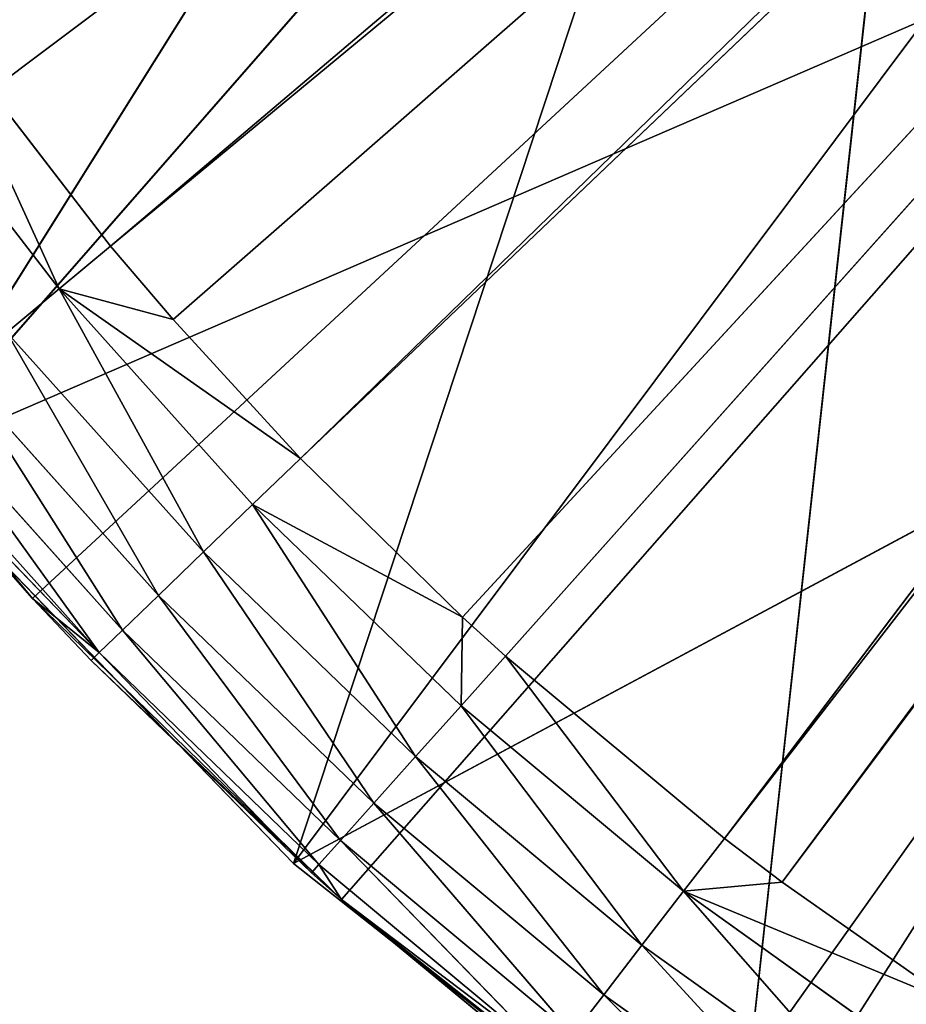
# Model space of a CAD drawing. Extents: x 0 to 20, y -20 to 0.
# Tile 3 of 250: x 2.6 to 4.8, y -17.8 to -15.4. Entities that reach past the tile are written whole.
import ezdxf

# ---------------------------------------------------------------- set-up
doc = ezdxf.new("R2010")
doc.units = 0
doc.header["$LTSCALE"] = 25.4
doc.layers.get('0').update_dxf_attribs({"color": 13, "linetype": 'CONTINUOUS'})

# ---------------------------------------------------------------- blocks, each defined once
blk = doc.blocks.new('BULB-LED-G9-LENS-9173_STL')
at = {"color": 7}
for p, q in [((2.7336, 52.7852, 16.0472), (2.3115, 52.7852, 15.5006)), ((2.7336, 52.7852, 16.0472), (2.3115, 52.7852, 15.5006)), ((2.7336, 52.7852, 16.0472), (2.4407, 52.7474, 15.4082)), ((2.7336, 52.7852, 16.0472), (2.4407, 52.7474, 15.4082)), ((2.7336, 52.7852, 16.0472), (2.6086, 52.7697, 16.1512)), ((2.7336, 52.7852, 16.0472), (2.6086, 52.7697, 16.1512)), ((2.8557, 52.7474, 15.9456), (2.7336, 52.7852, 16.0472)), ((2.7336, 52.7852, 16.0472), (3.0051, 52.7474, 16.1207)), ((2.7336, 52.7852, 16.0472), (3.0051, 52.7474, 16.1207)), ((2.7336, 52.7852, 16.0472), (3.3087, 52.7474, 16.4512)), ((2.7336, 52.7852, 16.0472), (3.3087, 52.7474, 16.4512)), ((2.7336, 52.7852, 16.0472), (3.1944, 52.7852, 16.5615)), ((2.7336, 52.7852, 16.0472), (3.1944, 52.7852, 16.5615)), ((2.7336, 52.7852, 16.0472), (3.0773, 52.7697, 16.6743)), ((2.7336, 52.7852, 16.0472), (3.0773, 52.7697, 16.6743)), ((2.8557, 52.7474, 15.9456), (2.7336, 52.7852, 16.0472)), ((3.0773, 52.7697, 16.6743), (3.1944, 52.7852, 16.5615)), ((3.0773, 52.7697, 16.6743), (3.1944, 52.7852, 16.5615)), ((3.3087, 52.7474, 16.4512), (3.1944, 52.7852, 16.5615)), ((3.1944, 52.7852, 16.5615), (3.6953, 52.7474, 16.8295)), ((3.3087, 52.7474, 16.4512), (3.1944, 52.7852, 16.5615)), ((3.1944, 52.7852, 16.5615), (3.6953, 52.7474, 16.8295)), ((3.1944, 52.7852, 16.5615), (3.6915, 52.7852, 17.0407)), ((3.1944, 52.7852, 16.5615), (3.6915, 52.7852, 17.0407)), ((3.1944, 52.7852, 16.5615), (3.583, 52.7697, 17.1618)), ((3.1944, 52.7852, 16.5615), (3.583, 52.7697, 17.1618)), ((3.6915, 52.7852, 17.0407), (3.583, 52.7697, 17.1618)), ((3.6915, 52.7852, 17.0407), (3.583, 52.7697, 17.1618)), ((4.1229, 52.7697, 17.6111), (3.6915, 52.7852, 17.0407)), ((4.1229, 52.7697, 17.6111), (3.6915, 52.7852, 17.0407)), ((4.2222, 52.7852, 17.4825), (3.6915, 52.7852, 17.0407)), ((4.2222, 52.7852, 17.4825), (3.6915, 52.7852, 17.0407)), ((3.7975, 52.7474, 16.9224), (3.6915, 52.7852, 17.0407)), ((3.6953, 52.7474, 16.8295), (3.6915, 52.7852, 17.0407)), ((3.7975, 52.7474, 16.9224), (3.6915, 52.7852, 17.0407)), ((3.6953, 52.7474, 16.8295), (3.6915, 52.7852, 17.0407)), ((4.2222, 52.7852, 17.4825), (3.7975, 52.7474, 16.9224)), ((4.2222, 52.7852, 17.4825), (3.7975, 52.7474, 16.9224)), ((4.2222, 52.7852, 17.4825), (4.1229, 52.7697, 17.6111)), ((4.2222, 52.7852, 17.4825), (4.1229, 52.7697, 17.6111)), ((4.3193, 52.7474, 17.3567), (4.2222, 52.7852, 17.4825)), ((4.2222, 52.7852, 17.4825), (4.4569, 52.7474, 17.461)), ((4.2222, 52.7852, 17.4825), (4.4569, 52.7474, 17.461)), ((4.2222, 52.7852, 17.4825), (4.8715, 52.7474, 17.7518)), ((4.2222, 52.7852, 17.4825), (4.8715, 52.7474, 17.7518)), ((4.2222, 52.7852, 17.4825), (4.7838, 52.7852, 17.8842)), ((4.2222, 52.7852, 17.4825), (4.7838, 52.7852, 17.8842)), ((4.2222, 52.7852, 17.4825), (4.6941, 52.7697, 18.0198)), ((4.2222, 52.7852, 17.4825), (4.6941, 52.7697, 18.0198)), ((4.3193, 52.7474, 17.3567), (4.2222, 52.7852, 17.4825)), ((2.6086, 52.7697, 16.1512), (3.0773, 52.7697, 16.6743)), ((2.6086, 52.7697, 16.1512), (3.0773, 52.7697, 16.6743)), ((2.6086, 52.7697, 16.1512), (2.9701, 52.7027, 16.7776)), ((2.6086, 52.7697, 16.1512), (2.9701, 52.7027, 16.7776)), ((2.9701, 52.7027, 16.7776), (3.0773, 52.7697, 16.6743)), ((2.9701, 52.7027, 16.7776), (3.0773, 52.7697, 16.6743)), ((3.0773, 52.7697, 16.6743), (3.583, 52.7697, 17.1618)), ((3.0773, 52.7697, 16.6743), (3.583, 52.7697, 17.1618)), ((3.0773, 52.7697, 16.6743), (3.4836, 52.7027, 17.2727)), ((3.0773, 52.7697, 16.6743), (3.4836, 52.7027, 17.2727)), ((3.583, 52.7697, 17.1618), (3.4836, 52.7027, 17.2727)), ((3.583, 52.7697, 17.1618), (3.4836, 52.7027, 17.2727)), ((4.0319, 52.7027, 17.729), (3.583, 52.7697, 17.1618)), ((4.0319, 52.7027, 17.729), (3.583, 52.7697, 17.1618)), ((4.1229, 52.7697, 17.6111), (3.583, 52.7697, 17.1618)), ((4.1229, 52.7697, 17.6111), (3.583, 52.7697, 17.1618)), ((4.1229, 52.7697, 17.6111), (4.0319, 52.7027, 17.729)), ((4.1229, 52.7697, 17.6111), (4.0319, 52.7027, 17.729)), ((4.1229, 52.7697, 17.6111), (4.6941, 52.7697, 18.0198)), ((4.1229, 52.7697, 17.6111), (4.6941, 52.7697, 18.0198)), ((4.1229, 52.7697, 17.6111), (4.612, 52.7027, 18.144)), ((4.1229, 52.7697, 17.6111), (4.612, 52.7027, 18.144)), ((2.8557, 52.7474, 15.9456), (2.4407, 52.7474, 15.4082)), ((2.8557, 52.7474, 15.9456), (2.4407, 52.7474, 15.4082)), ((3.0051, 52.7474, 16.1207), (2.8557, 52.7474, 15.9456)), ((9.341, 49.2157, 10.5838), (2.8557, 52.7474, 15.9456)), ((3.0051, 52.7474, 16.1207), (2.8557, 52.7474, 15.9456)), ((9.341, 49.2157, 10.5838), (2.8557, 52.7474, 15.9456)), ((9.2796, 49.2157, 10.506), (2.8557, 52.7474, 15.9456)), ((9.2796, 49.2157, 10.506), (2.8557, 52.7474, 15.9456)), ((3.3087, 52.7474, 16.4512), (3.0051, 52.7474, 16.1207)), ((9.341, 49.2157, 10.5838), (3.0051, 52.7474, 16.1207)), ((3.3087, 52.7474, 16.4512), (3.0051, 52.7474, 16.1207)), ((9.341, 49.2157, 10.5838), (3.0051, 52.7474, 16.1207)), ((3.6953, 52.7474, 16.8295), (3.3087, 52.7474, 16.4512)), ((9.4028, 49.2157, 10.6469), (3.3087, 52.7474, 16.4512)), ((3.6953, 52.7474, 16.8295), (3.3087, 52.7474, 16.4512)), ((9.4028, 49.2157, 10.6469), (3.3087, 52.7474, 16.4512)), ((9.341, 49.2157, 10.5838), (3.3087, 52.7474, 16.4512)), ((9.341, 49.2157, 10.5838), (3.3087, 52.7474, 16.4512)), ((3.7975, 52.7474, 16.9224), (3.6953, 52.7474, 16.8295)), ((3.7975, 52.7474, 16.9224), (3.6953, 52.7474, 16.8295)), ((9.4028, 49.2157, 10.6469), (3.6953, 52.7474, 16.8295)), ((9.4028, 49.2157, 10.6469), (3.6953, 52.7474, 16.8295)), ((4.3193, 52.7474, 17.3567), (3.7975, 52.7474, 16.9224)), ((3.7975, 52.7474, 16.9224), (9.4028, 49.2157, 10.6469)), ((3.7975, 52.7474, 16.9224), (9.4028, 49.2157, 10.6469)), ((4.3193, 52.7474, 17.3567), (3.7975, 52.7474, 16.9224)), ((4.4569, 52.7474, 17.461), (4.3193, 52.7474, 17.3567)), ((4.3193, 52.7474, 17.3567), (9.4028, 49.2157, 10.6469)), ((4.3193, 52.7474, 17.3567), (9.4028, 49.2157, 10.6469)), ((4.3193, 52.7474, 17.3567), (9.475, 49.2157, 10.7067)), ((4.3193, 52.7474, 17.3567), (9.475, 49.2157, 10.7067)), ((4.4569, 52.7474, 17.461), (4.3193, 52.7474, 17.3567)), ((4.8715, 52.7474, 17.7518), (4.4569, 52.7474, 17.461)), ((4.4569, 52.7474, 17.461), (9.475, 49.2157, 10.7067)), ((4.4569, 52.7474, 17.461), (9.475, 49.2157, 10.7067)), ((4.4569, 52.7474, 17.461), (9.4999, 49.2157, 10.7245)), ((4.4569, 52.7474, 17.461), (9.4999, 49.2157, 10.7245)), ((4.8715, 52.7474, 17.7518), (4.4569, 52.7474, 17.461)), ((2.4941, 52.7027, 16.2464), (2.9701, 52.7027, 16.7776)), ((2.4941, 52.7027, 16.2464), (2.9701, 52.7027, 16.7776)), ((2.4941, 52.7027, 16.2464), (2.8842, 52.5914, 16.8605)), ((2.4941, 52.7027, 16.2464), (2.8842, 52.5914, 16.8605)), ((2.8842, 52.5914, 16.8605), (2.9701, 52.7027, 16.7776)), ((2.8842, 52.5914, 16.8605), (2.9701, 52.7027, 16.7776)), ((2.9701, 52.7027, 16.7776), (3.4836, 52.7027, 17.2727)), ((2.9701, 52.7027, 16.7776), (3.4836, 52.7027, 17.2727)), ((2.9701, 52.7027, 16.7776), (3.4039, 52.5914, 17.3616)), ((2.9701, 52.7027, 16.7776), (3.4039, 52.5914, 17.3616)), ((3.4836, 52.7027, 17.2727), (3.4039, 52.5914, 17.3616)), ((3.4836, 52.7027, 17.2727), (3.4039, 52.5914, 17.3616)), ((3.9589, 52.5914, 17.8235), (3.4836, 52.7027, 17.2727)), ((3.9589, 52.5914, 17.8235), (3.4836, 52.7027, 17.2727)), ((4.0319, 52.7027, 17.729), (3.4836, 52.7027, 17.2727)), ((4.0319, 52.7027, 17.729), (3.4836, 52.7027, 17.2727)), ((4.0319, 52.7027, 17.729), (3.9589, 52.5914, 17.8235)), ((4.0319, 52.7027, 17.729), (3.9589, 52.5914, 17.8235)), ((4.0319, 52.7027, 17.729), (4.612, 52.7027, 18.144)), ((4.0319, 52.7027, 17.729), (4.612, 52.7027, 18.144)), ((4.0319, 52.7027, 17.729), (4.5461, 52.5914, 18.2436)), ((4.0319, 52.7027, 17.729), (4.5461, 52.5914, 18.2436)), ((2.4024, 52.5914, 16.3228), (2.8842, 52.5914, 16.8605)), ((2.4024, 52.5914, 16.3228), (2.8842, 52.5914, 16.8605)), ((2.4024, 52.5914, 16.3228), (2.8286, 52.4474, 16.9141)), ((2.4024, 52.5914, 16.3228), (2.8286, 52.4474, 16.9141)), ((2.8286, 52.4474, 16.9141), (2.8842, 52.5914, 16.8605)), ((2.8286, 52.4474, 16.9141), (2.8842, 52.5914, 16.8605)), ((2.8842, 52.5914, 16.8605), (3.4039, 52.5914, 17.3616)), ((2.8842, 52.5914, 16.8605), (3.4039, 52.5914, 17.3616)), ((2.8842, 52.5914, 16.8605), (3.3525, 52.4474, 17.4191)), ((2.8842, 52.5914, 16.8605), (3.3525, 52.4474, 17.4191)), ((3.4039, 52.5914, 17.3616), (3.3525, 52.4474, 17.4191)), ((3.4039, 52.5914, 17.3616), (3.3525, 52.4474, 17.4191)), ((3.9118, 52.4474, 17.8845), (3.4039, 52.5914, 17.3616)), ((3.9118, 52.4474, 17.8845), (3.4039, 52.5914, 17.3616)), ((3.9589, 52.5914, 17.8235), (3.4039, 52.5914, 17.3616)), ((3.9589, 52.5914, 17.8235), (3.4039, 52.5914, 17.3616)), ((2.3226, 52.2864, 16.3892), (2.8286, 52.4474, 16.9141)), ((2.3226, 52.2864, 16.3892), (2.8286, 52.4474, 16.9141)), ((2.3431, 52.4474, 16.3721), (2.8286, 52.4474, 16.9141)), ((2.3431, 52.4474, 16.3721), (2.8286, 52.4474, 16.9141)), ((2.6698, 52.2864, 16.7847), (2.8286, 52.4474, 16.9141)), ((2.6698, 52.2864, 16.7847), (2.8286, 52.4474, 16.9141)), ((2.8286, 52.4474, 16.9141), (2.8095, 52.2864, 16.9326)), ((2.8286, 52.4474, 16.9141), (2.8095, 52.2864, 16.9326)), ((2.8286, 52.4474, 16.9141), (3.3525, 52.4474, 17.4191)), ((2.8286, 52.4474, 16.9141), (3.3525, 52.4474, 17.4191)), ((2.8286, 52.4474, 16.9141), (3.3347, 52.2864, 17.4389)), ((2.8286, 52.4474, 16.9141), (3.3347, 52.2864, 17.4389)), ((3.3525, 52.4474, 17.4191), (3.3347, 52.2864, 17.4389)), ((3.3525, 52.4474, 17.4191), (3.3347, 52.2864, 17.4389)), ((3.4063, 52.2864, 17.5025), (3.3525, 52.4474, 17.4191)), ((3.4063, 52.2864, 17.5025), (3.3525, 52.4474, 17.4191)), ((3.9118, 52.4474, 17.8845), (3.3525, 52.4474, 17.4191)), ((3.9118, 52.4474, 17.8845), (3.3525, 52.4474, 17.4191)), ((3.9118, 52.4474, 17.8845), (3.4063, 52.2864, 17.5025)), ((3.9118, 52.4474, 17.8845), (3.4063, 52.2864, 17.5025)), ((2.6698, 45.0385, 16.7847), (2.3226, 52.2864, 16.3892)), ((2.6698, 45.0385, 16.7847), (2.3226, 52.2864, 16.3892)), ((2.6698, 52.2864, 16.7847), (2.3226, 52.2864, 16.3892)), ((2.6698, 52.2864, 16.7847), (2.3226, 52.2864, 16.3892)), ((2.8095, 52.2864, 16.9326), (2.6698, 45.0385, 16.7847)), ((2.6698, 45.0385, 16.7847), (2.6698, 52.2864, 16.7847)), ((2.6698, 45.0385, 16.7847), (2.6698, 52.2864, 16.7847)), ((2.8095, 52.2864, 16.9326), (2.6698, 45.0385, 16.7847)), ((2.8095, 52.2864, 16.9326), (2.6698, 52.2864, 16.7847)), ((2.8095, 52.2864, 16.9326), (2.6698, 52.2864, 16.7847)), ((3.3347, 52.2864, 17.4389), (2.8095, 52.2864, 16.9326)), ((2.8095, 52.2864, 16.9326), (3.4063, 45.0385, 17.5025)), ((2.8095, 52.2864, 16.9326), (3.4063, 45.0385, 17.5025)), ((3.3347, 52.2864, 17.4389), (2.8095, 52.2864, 16.9326)), ((3.4063, 52.2864, 17.5025), (3.3347, 52.2864, 17.4389)), ((3.3347, 52.2864, 17.4389), (3.4063, 45.0385, 17.5025)), ((3.3347, 52.2864, 17.4389), (3.4063, 45.0385, 17.5025)), ((3.4063, 52.2864, 17.5025), (3.3347, 52.2864, 17.4389)), ((3.4063, 52.2864, 17.5025), (3.4063, 45.0385, 17.5025)), ((3.4063, 45.0385, 17.5025), (3.8955, 52.2864, 17.9056)), ((3.8955, 52.2864, 17.9056), (3.4063, 52.2864, 17.5025)), ((3.4063, 45.0385, 17.5025), (3.8955, 52.2864, 17.9056)), ((3.4063, 52.2864, 17.5025), (3.4063, 45.0385, 17.5025)), ((3.8955, 52.2864, 17.9056), (3.4063, 52.2864, 17.5025)), ((2.6698, 45.0385, 16.7847), (2.011, 45.0385, 15.9951)), ((2.011, 45.0385, 15.9951), (10, 45.0385, 10)), ((2.011, 45.0385, 15.9951), (10, 45.0385, 10)), ((2.6698, 45.0385, 16.7847), (2.011, 45.0385, 15.9951)), ((3.4063, 45.0385, 17.5025), (2.6698, 45.0385, 16.7847)), ((2.6698, 45.0385, 16.7847), (10, 45.0385, 10)), ((2.6698, 45.0385, 16.7847), (10, 45.0385, 10)), ((3.4063, 45.0385, 17.5025), (2.6698, 45.0385, 16.7847)), ((10, 45.0385, 10), (3.4063, 45.0385, 17.5025)), ((4.2126, 45.0385, 18.1407), (3.4063, 45.0385, 17.5025)), ((10, 45.0385, 10), (3.4063, 45.0385, 17.5025)), ((4.2126, 45.0385, 18.1407), (3.4063, 45.0385, 17.5025)), ((4.2126, 45.0385, 18.1407), (10, 45.0385, 10)), ((4.2126, 45.0385, 18.1407), (10, 45.0385, 10))]:
    blk.add_line(p, q, dxfattribs=at)
at = {"color": 9}
for p, q in [((3.2922, 45.012, 17.4165), (2.3635, 45.012, 16.4563)), ((2.3635, 45.012, 16.4563), (3.2922, 18.012, 17.4165)), ((2.3635, 45.012, 16.4563), (3.2922, 18.012, 17.4165)), ((2.3635, 45.012, 16.4563), (4.0353, 45.012, 14.5467)), ((2.3635, 45.012, 16.4563), (4.0353, 45.012, 14.5467)), ((2.3635, 45.012, 16.4563), (4.7993, 45.012, 15.4039)), ((2.3635, 45.012, 16.4563), (4.7993, 45.012, 15.4039)), ((3.2922, 45.012, 17.4165), (2.3635, 45.012, 16.4563)), ((4.3405, 45.012, 18.2444), (3.2922, 45.012, 17.4165)), ((3.2922, 45.012, 17.4165), (4.3405, 18.012, 18.2444)), ((3.2922, 45.012, 17.4165), (4.3405, 18.012, 18.2444)), ((3.2922, 45.012, 17.4165), (3.2922, 18.012, 17.4165)), ((3.2922, 45.012, 17.4165), (3.2922, 18.012, 17.4165)), ((3.2922, 45.012, 17.4165), (4.7993, 45.012, 15.4039)), ((3.2922, 45.012, 17.4165), (4.7993, 45.012, 15.4039)), ((3.2922, 45.012, 17.4165), (5.6851, 45.012, 16.1345)), ((3.2922, 45.012, 17.4165), (5.6851, 45.012, 16.1345)), ((4.3405, 45.012, 18.2444), (3.2922, 45.012, 17.4165)), ((4.3405, 45.012, 18.2444), (5.6851, 45.012, 16.1345)), ((4.3405, 45.012, 18.2444), (5.6851, 45.012, 16.1345)), ((3.2922, 18.012, 17.4165), (2.3635, 18.012, 16.4563)), ((2.3635, 18.012, 16.4563), (5, 18.012, 12.25)), ((2.3635, 18.012, 16.4563), (5, 18.012, 12.25)), ((3.2922, 18.012, 17.4165), (2.3635, 18.012, 16.4563)), ((4.3405, 18.012, 18.2444), (3.2922, 18.012, 17.4165)), ((3.2922, 18.012, 17.4165), (5, 18.012, 12.25)), ((3.2922, 18.012, 17.4165), (5, 18.012, 12.25)), ((4.3405, 18.012, 18.2444), (3.2922, 18.012, 17.4165)), ((5, 18.012, 12.25), (4.3405, 18.012, 18.2444)), ((5, 18.012, 12.25), (4.3405, 18.012, 18.2444))]:
    blk.add_line(p, q, dxfattribs=at)
at = {"color": 7}
mesh = blk.add_polyface(dxfattribs=at)
corners = [(2.6086, 52.7697, 16.1512), (2.7336, 52.7852, 16.0472), (2.3115, 52.7852, 15.5006)]
mesh.append_faces([[corners[k] for k in face] for face in [(0, 1, 2)]], dxfattribs={"color": 7})
mesh = blk.add_polyface(dxfattribs=at)
corners = [(2.7336, 52.7852, 16.0472), (2.4407, 52.7474, 15.4082), (2.3115, 52.7852, 15.5006)]
mesh.append_faces([[corners[k] for k in face] for face in [(0, 1, 2)]], dxfattribs={"color": 7})
mesh = blk.add_polyface(dxfattribs=at)
corners = [(2.7336, 52.7852, 16.0472), (2.8557, 52.7474, 15.9456), (2.4407, 52.7474, 15.4082)]
mesh.append_faces([[corners[k] for k in face] for face in [(0, 1, 2)]], dxfattribs={"color": 7})
mesh = blk.add_polyface(dxfattribs=at)
corners = [(3.0773, 52.7697, 16.6743), (2.7336, 52.7852, 16.0472), (2.6086, 52.7697, 16.1512)]
mesh.append_faces([[corners[k] for k in face] for face in [(0, 1, 2)]], dxfattribs={"color": 7})
mesh = blk.add_polyface(dxfattribs=at)
corners = [(3.0051, 52.7474, 16.1207), (2.8557, 52.7474, 15.9456), (2.7336, 52.7852, 16.0472)]
mesh.append_faces([[corners[k] for k in face] for face in [(0, 1, 2)]], dxfattribs={"color": 7})
mesh = blk.add_polyface(dxfattribs=at)
corners = [(3.3087, 52.7474, 16.4512), (3.0051, 52.7474, 16.1207), (2.7336, 52.7852, 16.0472)]
mesh.append_faces([[corners[k] for k in face] for face in [(0, 1, 2)]], dxfattribs={"color": 7})
mesh = blk.add_polyface(dxfattribs=at)
corners = [(3.1944, 52.7852, 16.5615), (3.3087, 52.7474, 16.4512), (2.7336, 52.7852, 16.0472)]
mesh.append_faces([[corners[k] for k in face] for face in [(0, 1, 2)]], dxfattribs={"color": 7})
mesh = blk.add_polyface(dxfattribs=at)
corners = [(3.0773, 52.7697, 16.6743), (3.1944, 52.7852, 16.5615), (2.7336, 52.7852, 16.0472)]
mesh.append_faces([[corners[k] for k in face] for face in [(0, 1, 2)]], dxfattribs={"color": 7})
mesh = blk.add_polyface(dxfattribs=at)
corners = [(3.583, 52.7697, 17.1618), (3.1944, 52.7852, 16.5615), (3.0773, 52.7697, 16.6743)]
mesh.append_faces([[corners[k] for k in face] for face in [(0, 1, 2)]], dxfattribs={"color": 7})
mesh = blk.add_polyface(dxfattribs=at)
corners = [(3.6953, 52.7474, 16.8295), (3.3087, 52.7474, 16.4512), (3.1944, 52.7852, 16.5615)]
mesh.append_faces([[corners[k] for k in face] for face in [(0, 1, 2)]], dxfattribs={"color": 7})
mesh = blk.add_polyface(dxfattribs=at)
corners = [(3.6915, 52.7852, 17.0407), (3.6953, 52.7474, 16.8295), (3.1944, 52.7852, 16.5615)]
mesh.append_faces([[corners[k] for k in face] for face in [(0, 1, 2)]], dxfattribs={"color": 7})
mesh = blk.add_polyface(dxfattribs=at)
corners = [(3.583, 52.7697, 17.1618), (3.6915, 52.7852, 17.0407), (3.1944, 52.7852, 16.5615)]
mesh.append_faces([[corners[k] for k in face] for face in [(0, 1, 2)]], dxfattribs={"color": 7})
mesh = blk.add_polyface(dxfattribs=at)
corners = [(4.1229, 52.7697, 17.6111), (3.6915, 52.7852, 17.0407), (3.583, 52.7697, 17.1618)]
mesh.append_faces([[corners[k] for k in face] for face in [(0, 1, 2)]], dxfattribs={"color": 7})
mesh = blk.add_polyface(dxfattribs=at)
corners = [(4.1229, 52.7697, 17.6111), (4.2222, 52.7852, 17.4825), (3.6915, 52.7852, 17.0407)]
mesh.append_faces([[corners[k] for k in face] for face in [(0, 1, 2)]], dxfattribs={"color": 7})
mesh = blk.add_polyface(dxfattribs=at)
corners = [(4.2222, 52.7852, 17.4825), (3.7975, 52.7474, 16.9224), (3.6915, 52.7852, 17.0407)]
mesh.append_faces([[corners[k] for k in face] for face in [(0, 1, 2)]], dxfattribs={"color": 7})
mesh = blk.add_polyface(dxfattribs=at)
corners = [(3.6915, 52.7852, 17.0407), (3.7975, 52.7474, 16.9224), (3.6953, 52.7474, 16.8295)]
mesh.append_faces([[corners[k] for k in face] for face in [(0, 1, 2)]], dxfattribs={"color": 7})
mesh = blk.add_polyface(dxfattribs=at)
corners = [(4.2222, 52.7852, 17.4825), (4.3193, 52.7474, 17.3567), (3.7975, 52.7474, 16.9224)]
mesh.append_faces([[corners[k] for k in face] for face in [(0, 1, 2)]], dxfattribs={"color": 7})
mesh = blk.add_polyface(dxfattribs=at)
corners = [(4.6941, 52.7697, 18.0198), (4.2222, 52.7852, 17.4825), (4.1229, 52.7697, 17.6111)]
mesh.append_faces([[corners[k] for k in face] for face in [(0, 1, 2)]], dxfattribs={"color": 7})
mesh = blk.add_polyface(dxfattribs=at)
corners = [(4.2222, 52.7852, 17.4825), (4.4569, 52.7474, 17.461), (4.3193, 52.7474, 17.3567)]
mesh.append_faces([[corners[k] for k in face] for face in [(0, 1, 2)]], dxfattribs={"color": 7})
mesh = blk.add_polyface(dxfattribs=at)
corners = [(4.8715, 52.7474, 17.7518), (4.4569, 52.7474, 17.461), (4.2222, 52.7852, 17.4825)]
mesh.append_faces([[corners[k] for k in face] for face in [(0, 1, 2)]], dxfattribs={"color": 7})
mesh = blk.add_polyface(dxfattribs=at)
corners = [(4.7838, 52.7852, 17.8842), (4.8715, 52.7474, 17.7518), (4.2222, 52.7852, 17.4825)]
mesh.append_faces([[corners[k] for k in face] for face in [(0, 1, 2)]], dxfattribs={"color": 7})
mesh = blk.add_polyface(dxfattribs=at)
corners = [(4.6941, 52.7697, 18.0198), (4.7838, 52.7852, 17.8842), (4.2222, 52.7852, 17.4825)]
mesh.append_faces([[corners[k] for k in face] for face in [(0, 1, 2)]], dxfattribs={"color": 7})
mesh = blk.add_polyface(dxfattribs=at)
corners = [(2.9701, 52.7027, 16.7776), (2.6086, 52.7697, 16.1512), (2.4941, 52.7027, 16.2464)]
mesh.append_faces([[corners[k] for k in face] for face in [(0, 1, 2)]], dxfattribs={"color": 7})
mesh = blk.add_polyface(dxfattribs=at)
corners = [(2.9701, 52.7027, 16.7776), (3.0773, 52.7697, 16.6743), (2.6086, 52.7697, 16.1512)]
mesh.append_faces([[corners[k] for k in face] for face in [(0, 1, 2)]], dxfattribs={"color": 7})
mesh = blk.add_polyface(dxfattribs=at)
corners = [(3.4836, 52.7027, 17.2727), (3.0773, 52.7697, 16.6743), (2.9701, 52.7027, 16.7776)]
mesh.append_faces([[corners[k] for k in face] for face in [(0, 1, 2)]], dxfattribs={"color": 7})
mesh = blk.add_polyface(dxfattribs=at)
corners = [(3.4836, 52.7027, 17.2727), (3.583, 52.7697, 17.1618), (3.0773, 52.7697, 16.6743)]
mesh.append_faces([[corners[k] for k in face] for face in [(0, 1, 2)]], dxfattribs={"color": 7})
mesh = blk.add_polyface(dxfattribs=at)
corners = [(4.0319, 52.7027, 17.729), (3.583, 52.7697, 17.1618), (3.4836, 52.7027, 17.2727)]
mesh.append_faces([[corners[k] for k in face] for face in [(0, 1, 2)]], dxfattribs={"color": 7})
mesh = blk.add_polyface(dxfattribs=at)
corners = [(4.0319, 52.7027, 17.729), (4.1229, 52.7697, 17.6111), (3.583, 52.7697, 17.1618)]
mesh.append_faces([[corners[k] for k in face] for face in [(0, 1, 2)]], dxfattribs={"color": 7})
mesh = blk.add_polyface(dxfattribs=at)
corners = [(4.612, 52.7027, 18.144), (4.1229, 52.7697, 17.6111), (4.0319, 52.7027, 17.729)]
mesh.append_faces([[corners[k] for k in face] for face in [(0, 1, 2)]], dxfattribs={"color": 7})
mesh = blk.add_polyface(dxfattribs=at)
corners = [(4.612, 52.7027, 18.144), (4.6941, 52.7697, 18.0198), (4.1229, 52.7697, 17.6111)]
mesh.append_faces([[corners[k] for k in face] for face in [(0, 1, 2)]], dxfattribs={"color": 7})
mesh = blk.add_polyface(dxfattribs=at)
corners = [(2.4407, 52.7474, 15.4082), (9.2796, 49.2157, 10.506), (2.3941, 52.7474, 15.3425)]
mesh.append_faces([[corners[k] for k in face] for face in [(0, 1, 2)]], dxfattribs={"color": 7})
mesh = blk.add_polyface(dxfattribs=at)
corners = [(2.8557, 52.7474, 15.9456), (9.2796, 49.2157, 10.506), (2.4407, 52.7474, 15.4082)]
mesh.append_faces([[corners[k] for k in face] for face in [(0, 1, 2)]], dxfattribs={"color": 7})
mesh = blk.add_polyface(dxfattribs=at)
corners = [(3.0051, 52.7474, 16.1207), (9.341, 49.2157, 10.5838), (2.8557, 52.7474, 15.9456)]
mesh.append_faces([[corners[k] for k in face] for face in [(0, 1, 2)]], dxfattribs={"color": 7})
mesh = blk.add_polyface(dxfattribs=at)
corners = [(2.8557, 52.7474, 15.9456), (9.341, 49.2157, 10.5838), (9.2796, 49.2157, 10.506)]
mesh.append_faces([[corners[k] for k in face] for face in [(0, 1, 2)]], dxfattribs={"color": 7})
mesh = blk.add_polyface(dxfattribs=at)
corners = [(3.3087, 52.7474, 16.4512), (9.341, 49.2157, 10.5838), (3.0051, 52.7474, 16.1207)]
mesh.append_faces([[corners[k] for k in face] for face in [(0, 1, 2)]], dxfattribs={"color": 7})
mesh = blk.add_polyface(dxfattribs=at)
corners = [(3.6953, 52.7474, 16.8295), (9.4028, 49.2157, 10.6469), (3.3087, 52.7474, 16.4512)]
mesh.append_faces([[corners[k] for k in face] for face in [(0, 1, 2)]], dxfattribs={"color": 7})
mesh = blk.add_polyface(dxfattribs=at)
corners = [(3.3087, 52.7474, 16.4512), (9.4028, 49.2157, 10.6469), (9.341, 49.2157, 10.5838)]
mesh.append_faces([[corners[k] for k in face] for face in [(0, 1, 2)]], dxfattribs={"color": 7})
mesh = blk.add_polyface(dxfattribs=at)
corners = [(3.7975, 52.7474, 16.9224), (9.4028, 49.2157, 10.6469), (3.6953, 52.7474, 16.8295)]
mesh.append_faces([[corners[k] for k in face] for face in [(0, 1, 2)]], dxfattribs={"color": 7})
mesh = blk.add_polyface(dxfattribs=at)
corners = [(4.3193, 52.7474, 17.3567), (9.4028, 49.2157, 10.6469), (3.7975, 52.7474, 16.9224)]
mesh.append_faces([[corners[k] for k in face] for face in [(0, 1, 2)]], dxfattribs={"color": 7})
mesh = blk.add_polyface(dxfattribs=at)
corners = [(4.3193, 52.7474, 17.3567), (9.475, 49.2157, 10.7067), (9.4028, 49.2157, 10.6469)]
mesh.append_faces([[corners[k] for k in face] for face in [(0, 1, 2)]], dxfattribs={"color": 7})
mesh = blk.add_polyface(dxfattribs=at)
corners = [(4.4569, 52.7474, 17.461), (9.475, 49.2157, 10.7067), (4.3193, 52.7474, 17.3567)]
mesh.append_faces([[corners[k] for k in face] for face in [(0, 1, 2)]], dxfattribs={"color": 7})
mesh = blk.add_polyface(dxfattribs=at)
corners = [(4.4569, 52.7474, 17.461), (9.4999, 49.2157, 10.7245), (9.475, 49.2157, 10.7067)]
mesh.append_faces([[corners[k] for k in face] for face in [(0, 1, 2)]], dxfattribs={"color": 7})
mesh = blk.add_polyface(dxfattribs=at)
corners = [(4.8715, 52.7474, 17.7518), (9.4999, 49.2157, 10.7245), (4.4569, 52.7474, 17.461)]
mesh.append_faces([[corners[k] for k in face] for face in [(0, 1, 2)]], dxfattribs={"color": 7})
mesh = blk.add_polyface(dxfattribs=at)
corners = [(2.8842, 52.5914, 16.8605), (2.4941, 52.7027, 16.2464), (2.4024, 52.5914, 16.3228)]
mesh.append_faces([[corners[k] for k in face] for face in [(0, 1, 2)]], dxfattribs={"color": 7})
mesh = blk.add_polyface(dxfattribs=at)
corners = [(2.8842, 52.5914, 16.8605), (2.9701, 52.7027, 16.7776), (2.4941, 52.7027, 16.2464)]
mesh.append_faces([[corners[k] for k in face] for face in [(0, 1, 2)]], dxfattribs={"color": 7})
mesh = blk.add_polyface(dxfattribs=at)
corners = [(3.4039, 52.5914, 17.3616), (2.9701, 52.7027, 16.7776), (2.8842, 52.5914, 16.8605)]
mesh.append_faces([[corners[k] for k in face] for face in [(0, 1, 2)]], dxfattribs={"color": 7})
mesh = blk.add_polyface(dxfattribs=at)
corners = [(3.4039, 52.5914, 17.3616), (3.4836, 52.7027, 17.2727), (2.9701, 52.7027, 16.7776)]
mesh.append_faces([[corners[k] for k in face] for face in [(0, 1, 2)]], dxfattribs={"color": 7})
mesh = blk.add_polyface(dxfattribs=at)
corners = [(3.9589, 52.5914, 17.8235), (3.4836, 52.7027, 17.2727), (3.4039, 52.5914, 17.3616)]
mesh.append_faces([[corners[k] for k in face] for face in [(0, 1, 2)]], dxfattribs={"color": 7})
mesh = blk.add_polyface(dxfattribs=at)
corners = [(3.9589, 52.5914, 17.8235), (4.0319, 52.7027, 17.729), (3.4836, 52.7027, 17.2727)]
mesh.append_faces([[corners[k] for k in face] for face in [(0, 1, 2)]], dxfattribs={"color": 7})
mesh = blk.add_polyface(dxfattribs=at)
corners = [(4.5461, 52.5914, 18.2436), (4.0319, 52.7027, 17.729), (3.9589, 52.5914, 17.8235)]
mesh.append_faces([[corners[k] for k in face] for face in [(0, 1, 2)]], dxfattribs={"color": 7})
mesh = blk.add_polyface(dxfattribs=at)
corners = [(4.5461, 52.5914, 18.2436), (4.612, 52.7027, 18.144), (4.0319, 52.7027, 17.729)]
mesh.append_faces([[corners[k] for k in face] for face in [(0, 1, 2)]], dxfattribs={"color": 7})
mesh = blk.add_polyface(dxfattribs=at)
corners = [(2.4024, 52.5914, 16.3228), (2.3431, 52.4474, 16.3721), (2.8286, 52.4474, 16.9141)]
mesh.append_faces([[corners[k] for k in face] for face in [(0, 1, 2)]], dxfattribs={"color": 7})
mesh = blk.add_polyface(dxfattribs=at)
corners = [(2.4024, 52.5914, 16.3228), (2.8286, 52.4474, 16.9141), (2.8842, 52.5914, 16.8605)]
mesh.append_faces([[corners[k] for k in face] for face in [(0, 1, 2)]], dxfattribs={"color": 7})
mesh = blk.add_polyface(dxfattribs=at)
corners = [(3.3525, 52.4474, 17.4191), (2.8842, 52.5914, 16.8605), (2.8286, 52.4474, 16.9141)]
mesh.append_faces([[corners[k] for k in face] for face in [(0, 1, 2)]], dxfattribs={"color": 7})
mesh = blk.add_polyface(dxfattribs=at)
corners = [(3.4039, 52.5914, 17.3616), (2.8842, 52.5914, 16.8605), (3.3525, 52.4474, 17.4191)]
mesh.append_faces([[corners[k] for k in face] for face in [(0, 1, 2)]], dxfattribs={"color": 7})
mesh = blk.add_polyface(dxfattribs=at)
corners = [(3.9118, 52.4474, 17.8845), (3.4039, 52.5914, 17.3616), (3.3525, 52.4474, 17.4191)]
mesh.append_faces([[corners[k] for k in face] for face in [(0, 1, 2)]], dxfattribs={"color": 7})
mesh = blk.add_polyface(dxfattribs=at)
corners = [(3.9589, 52.5914, 17.8235), (3.4039, 52.5914, 17.3616), (3.9118, 52.4474, 17.8845)]
mesh.append_faces([[corners[k] for k in face] for face in [(0, 1, 2)]], dxfattribs={"color": 7})
mesh = blk.add_polyface(dxfattribs=at)
corners = [(2.3431, 52.4474, 16.3721), (2.3226, 52.2864, 16.3892), (2.8286, 52.4474, 16.9141)]
mesh.append_faces([[corners[k] for k in face] for face in [(0, 1, 2)]], dxfattribs={"color": 7})
mesh = blk.add_polyface(dxfattribs=at)
corners = [(2.8286, 52.4474, 16.9141), (2.3226, 52.2864, 16.3892), (2.6698, 52.2864, 16.7847)]
mesh.append_faces([[corners[k] for k in face] for face in [(0, 1, 2)]], dxfattribs={"color": 7})
mesh = blk.add_polyface(dxfattribs=at)
corners = [(2.8286, 52.4474, 16.9141), (2.6698, 52.2864, 16.7847), (2.8095, 52.2864, 16.9326)]
mesh.append_faces([[corners[k] for k in face] for face in [(0, 1, 2)]], dxfattribs={"color": 7})
mesh = blk.add_polyface(dxfattribs=at)
corners = [(3.3347, 52.2864, 17.4389), (2.8286, 52.4474, 16.9141), (2.8095, 52.2864, 16.9326)]
mesh.append_faces([[corners[k] for k in face] for face in [(0, 1, 2)]], dxfattribs={"color": 7})
mesh = blk.add_polyface(dxfattribs=at)
corners = [(3.3525, 52.4474, 17.4191), (2.8286, 52.4474, 16.9141), (3.3347, 52.2864, 17.4389)]
mesh.append_faces([[corners[k] for k in face] for face in [(0, 1, 2)]], dxfattribs={"color": 7})
mesh = blk.add_polyface(dxfattribs=at)
corners = [(3.4063, 52.2864, 17.5025), (3.3525, 52.4474, 17.4191), (3.3347, 52.2864, 17.4389)]
mesh.append_faces([[corners[k] for k in face] for face in [(0, 1, 2)]], dxfattribs={"color": 7})
mesh = blk.add_polyface(dxfattribs=at)
corners = [(3.9118, 52.4474, 17.8845), (3.3525, 52.4474, 17.4191), (3.4063, 52.2864, 17.5025)]
mesh.append_faces([[corners[k] for k in face] for face in [(0, 1, 2)]], dxfattribs={"color": 7})
mesh = blk.add_polyface(dxfattribs=at)
corners = [(3.9118, 52.4474, 17.8845), (3.4063, 52.2864, 17.5025), (3.8955, 52.2864, 17.9056)]
mesh.append_faces([[corners[k] for k in face] for face in [(0, 1, 2)]], dxfattribs={"color": 7})
mesh = blk.add_polyface(dxfattribs=at)
corners = [(2.3226, 52.2864, 16.3892), (2.011, 45.0385, 15.9951), (2.6698, 45.0385, 16.7847)]
mesh.append_faces([[corners[k] for k in face] for face in [(0, 1, 2)]], dxfattribs={"color": 7})
mesh = blk.add_polyface(dxfattribs=at)
corners = [(2.3226, 52.2864, 16.3892), (2.6698, 45.0385, 16.7847), (2.6698, 52.2864, 16.7847)]
mesh.append_faces([[corners[k] for k in face] for face in [(0, 1, 2)]], dxfattribs={"color": 7})
mesh = blk.add_polyface(dxfattribs=at)
corners = [(3.4063, 45.0385, 17.5025), (2.8095, 52.2864, 16.9326), (2.6698, 45.0385, 16.7847)]
mesh.append_faces([[corners[k] for k in face] for face in [(0, 1, 2)]], dxfattribs={"color": 7})
mesh = blk.add_polyface(dxfattribs=at)
corners = [(2.6698, 52.2864, 16.7847), (2.6698, 45.0385, 16.7847), (2.8095, 52.2864, 16.9326)]
mesh.append_faces([[corners[k] for k in face] for face in [(0, 1, 2)]], dxfattribs={"color": 7})
mesh = blk.add_polyface(dxfattribs=at)
corners = [(3.4063, 45.0385, 17.5025), (3.3347, 52.2864, 17.4389), (2.8095, 52.2864, 16.9326)]
mesh.append_faces([[corners[k] for k in face] for face in [(0, 1, 2)]], dxfattribs={"color": 7})
mesh = blk.add_polyface(dxfattribs=at)
corners = [(3.4063, 52.2864, 17.5025), (3.3347, 52.2864, 17.4389), (3.4063, 45.0385, 17.5025)]
mesh.append_faces([[corners[k] for k in face] for face in [(0, 1, 2)]], dxfattribs={"color": 7})
mesh = blk.add_polyface(dxfattribs=at)
corners = [(3.8955, 52.2864, 17.9056), (3.4063, 52.2864, 17.5025), (3.4063, 45.0385, 17.5025)]
mesh.append_faces([[corners[k] for k in face] for face in [(0, 1, 2)]], dxfattribs={"color": 7})
mesh = blk.add_polyface(dxfattribs=at)
corners = [(4.2126, 45.0385, 18.1407), (3.8955, 52.2864, 17.9056), (3.4063, 45.0385, 17.5025)]
mesh.append_faces([[corners[k] for k in face] for face in [(0, 1, 2)]], dxfattribs={"color": 7})
mesh = blk.add_polyface(dxfattribs=at)
corners = [(2.011, 45.0385, 15.9951), (1.437, 45.0385, 15.1419), (10, 45.0385, 10)]
mesh.append_faces([[corners[k] for k in face] for face in [(0, 1, 2)]], dxfattribs={"color": 7})
mesh = blk.add_polyface(dxfattribs=at)
corners = [(2.6698, 45.0385, 16.7847), (2.011, 45.0385, 15.9951), (10, 45.0385, 10)]
mesh.append_faces([[corners[k] for k in face] for face in [(0, 1, 2)]], dxfattribs={"color": 7})
mesh = blk.add_polyface(dxfattribs=at)
corners = [(3.4063, 45.0385, 17.5025), (2.6698, 45.0385, 16.7847), (10, 45.0385, 10)]
mesh.append_faces([[corners[k] for k in face] for face in [(0, 1, 2)]], dxfattribs={"color": 7})
mesh = blk.add_polyface(dxfattribs=at)
corners = [(4.2126, 45.0385, 18.1407), (3.4063, 45.0385, 17.5025), (10, 45.0385, 10)]
mesh.append_faces([[corners[k] for k in face] for face in [(0, 1, 2)]], dxfattribs={"color": 7})
mesh = blk.add_polyface(dxfattribs=at)
corners = [(5.0803, 45.0385, 18.6926), (4.2126, 45.0385, 18.1407), (10, 45.0385, 10)]
mesh.append_faces([[corners[k] for k in face] for face in [(0, 1, 2)]], dxfattribs={"color": 7})
at = {"color": 9}
mesh = blk.add_polyface(dxfattribs=at)
corners = [(2.3635, 45.012, 16.4563), (4.0353, 45.012, 14.5467), (1.5711, 45.012, 15.3808)]
mesh.append_faces([[corners[k] for k in face] for face in [(0, 1, 2)]], dxfattribs={"color": 9})
mesh = blk.add_polyface(dxfattribs=at)
corners = [(2.3635, 45.012, 16.4563), (3.2922, 18.012, 17.4165), (3.2922, 45.012, 17.4165)]
mesh.append_faces([[corners[k] for k in face] for face in [(0, 1, 2)]], dxfattribs={"color": 9})
mesh = blk.add_polyface(dxfattribs=at)
corners = [(2.3635, 45.012, 16.4563), (2.3635, 18.012, 16.4563), (3.2922, 18.012, 17.4165)]
mesh.append_faces([[corners[k] for k in face] for face in [(0, 1, 2)]], dxfattribs={"color": 9})
mesh = blk.add_polyface(dxfattribs=at)
corners = [(2.3635, 45.012, 16.4563), (4.7993, 45.012, 15.4039), (4.0353, 45.012, 14.5467)]
mesh.append_faces([[corners[k] for k in face] for face in [(0, 1, 2)]], dxfattribs={"color": 9})
mesh = blk.add_polyface(dxfattribs=at)
corners = [(3.2922, 45.012, 17.4165), (4.7993, 45.012, 15.4039), (2.3635, 45.012, 16.4563)]
mesh.append_faces([[corners[k] for k in face] for face in [(0, 1, 2)]], dxfattribs={"color": 9})
mesh = blk.add_polyface(dxfattribs=at)
corners = [(4.3405, 45.012, 18.2444), (3.2922, 45.012, 17.4165), (4.3405, 18.012, 18.2444)]
mesh.append_faces([[corners[k] for k in face] for face in [(0, 1, 2)]], dxfattribs={"color": 9})
mesh = blk.add_polyface(dxfattribs=at)
corners = [(4.3405, 18.012, 18.2444), (3.2922, 45.012, 17.4165), (3.2922, 18.012, 17.4165)]
mesh.append_faces([[corners[k] for k in face] for face in [(0, 1, 2)]], dxfattribs={"color": 9})
mesh = blk.add_polyface(dxfattribs=at)
corners = [(3.2922, 45.012, 17.4165), (5.6851, 45.012, 16.1345), (4.7993, 45.012, 15.4039)]
mesh.append_faces([[corners[k] for k in face] for face in [(0, 1, 2)]], dxfattribs={"color": 9})
mesh = blk.add_polyface(dxfattribs=at)
corners = [(4.3405, 45.012, 18.2444), (5.6851, 45.012, 16.1345), (3.2922, 45.012, 17.4165)]
mesh.append_faces([[corners[k] for k in face] for face in [(0, 1, 2)]], dxfattribs={"color": 9})
mesh = blk.add_polyface(dxfattribs=at)
corners = [(4.3405, 45.012, 18.2444), (6.6721, 45.012, 16.7212), (5.6851, 45.012, 16.1345)]
mesh.append_faces([[corners[k] for k in face] for face in [(0, 1, 2)]], dxfattribs={"color": 9})
mesh = blk.add_polyface(dxfattribs=at)
corners = [(5.4899, 45.012, 18.9252), (6.6721, 45.012, 16.7212), (4.3405, 45.012, 18.2444)]
mesh.append_faces([[corners[k] for k in face] for face in [(0, 1, 2)]], dxfattribs={"color": 9})
mesh = blk.add_polyface(dxfattribs=at)
corners = [(2.3635, 18.012, 16.4563), (1.5711, 18.012, 15.3808), (5, 18.012, 12.25)]
mesh.append_faces([[corners[k] for k in face] for face in [(0, 1, 2)]], dxfattribs={"color": 9})
mesh = blk.add_polyface(dxfattribs=at)
corners = [(3.2922, 18.012, 17.4165), (2.3635, 18.012, 16.4563), (5, 18.012, 12.25)]
mesh.append_faces([[corners[k] for k in face] for face in [(0, 1, 2)]], dxfattribs={"color": 9})
mesh = blk.add_polyface(dxfattribs=at)
corners = [(4.3405, 18.012, 18.2444), (3.2922, 18.012, 17.4165), (5, 18.012, 12.25)]
mesh.append_faces([[corners[k] for k in face] for face in [(0, 1, 2)]], dxfattribs={"color": 9})
mesh = blk.add_polyface(dxfattribs=at)
corners = [(5.4899, 18.012, 18.9252), (4.3405, 18.012, 18.2444), (5, 18.012, 12.25)]
mesh.append_faces([[corners[k] for k in face] for face in [(0, 1, 2)]], dxfattribs={"color": 9})

msp = doc.modelspace()

# ---------------------------------------------------------------- block references
at = {"color": 0, "extrusion": (0, -1, -1.11022e-16)}
msp.add_blockref('BULB-LED-G9-LENS-9173_STL', (0, 0), dxfattribs=at)

doc.saveas('drawing.dxf')
